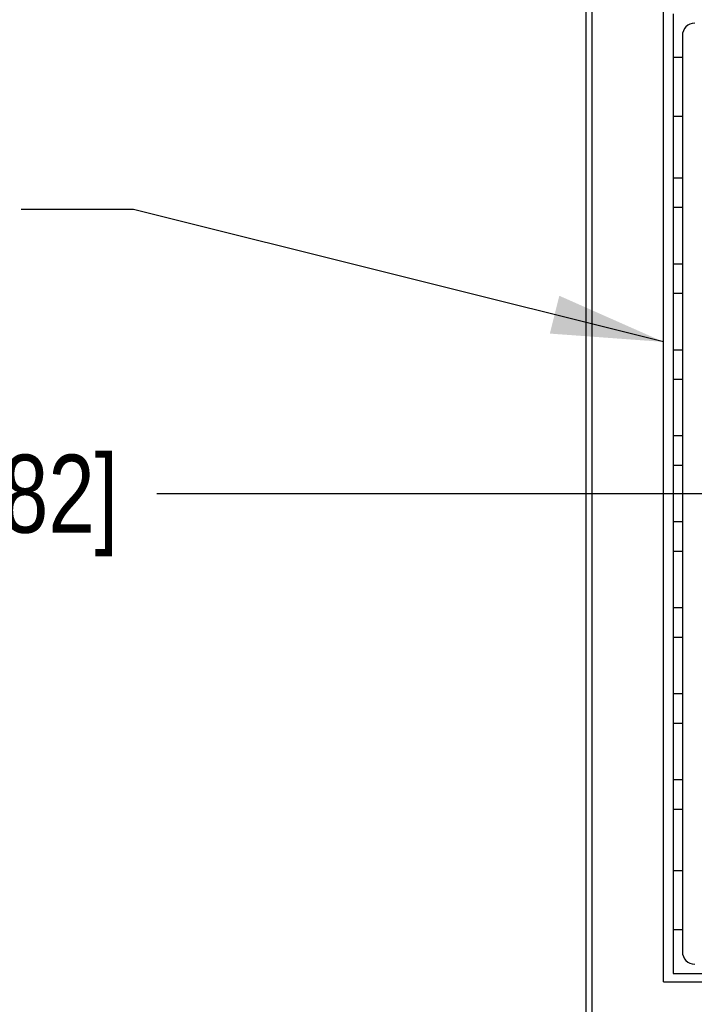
# Model space of a CAD drawing. Header units: inches. Extents: x 0.2 to 16.8, y 0.2 to 10.8.
# Tile 5 of 23: x 7.4 to 8.5, y 4.4 to 6. Entities that reach past the tile are written whole.
import ezdxf

# ---------------------------------------------------------------- set-up
doc = ezdxf.new("R2010")
doc.units = ezdxf.units.IN
doc.header["$LTSCALE"] = 0.935
doc.header["$MEASUREMENT"] = 0
doc.layers.get('0').update_dxf_attribs({"linetype": 'CONTINUOUS'})
doc.layers.add('DETAIL', color=7, linetype='CONTINUOUS')
doc.layers.add('DIMENSIONS', color=7, linetype='CONTINUOUS')
doc.styles.get("Standard").update_dxf_attribs({"font": 'txt', "width": 0.8})
doc.dimstyles.new('DIMSTYLE_1', dxfattribs={"dimtxt": 0.125, "dimasz": 0.18, "dimexe": 0.125, "dimexo": 0.0625, "dimgap": 0.03125, "dimtad": 0, "dimtih": 1, "dimtoh": 1, "dimdec": 3, "dimzin": 4, "dimdsep": 46, "dimtxsty": 'STANDARD', "dimblk": '_FILLED', "dimblk1": '_FILLED', "dimblk2": '_FILLED', "dimcen": 0.09, "dimadec": 0, "dimazin": 0, "dimtp": 0.005, "dimtm": 0.005, "dimtfac": 1, "dimtdec": 3, "dimtofl": 0, "dimtmove": 0, "dimatfit": 3, "dimldrblk": '_FILLED', "dimfxl": 1, "dimtolj": 1, "dimtzin": 4, "dimarcsym": 0})
doc.dimstyles.get("Standard").update_dxf_attribs({"dimtxt": 0.125, "dimasz": 0.18, "dimexe": 0.125, "dimexo": 0.0625, "dimgap": 0.09, "dimtad": 0, "dimtih": 1, "dimtoh": 1, "dimdec": 3, "dimzin": 4, "dimdsep": 46, "dimtxsty": 'STANDARD', "dimblk": '_FILLED', "dimblk1": '_FILLED', "dimblk2": '_FILLED', "dimcen": 0.09, "dimadec": 0, "dimazin": 0, "dimtol": 1, "dimtp": 0.01, "dimtm": 0.01, "dimtfac": 1, "dimtdec": 3, "dimtofl": 0, "dimtmove": 0, "dimatfit": 3, "dimldrblk": '_FILLED', "dimfxl": 1, "dimtolj": 1, "dimtzin": 4, "dimarcsym": 0})

# ---------------------------------------------------------------- blocks, each defined once
blk = doc.blocks.new('*D0')
at = {"layer": 'DIMENSIONS', "color": 2, "linetype": 'CONTINUOUS'}
blk.add_line((8.68, 5.2211), (7.6667, 5.2211), dxfattribs=at)
at = {"layer": 'DIMENSIONS', "color": 2, "linetype": 'CONTINUOUS', "insert": (7.6042, 5.2836), "char_height": 0.125, "width": 1.325, "attachment_point": 3, "line_spacing_factor": 0.9}
blk.add_mtext('1.804{\\Ftxt.shx;\\W1.000000;\\H0.125000; }[45.82]', dxfattribs=at)
blk = doc.blocks.new('_FILLED')
at = {"color": 0, "linetype": 'BYBLOCK'}
blk.add_solid([(0, 0), (-1, 0.1736), (-1, -0.1736)], dxfattribs=at)
blk = doc.blocks.new('*D2')
at = {"layer": 'DIMENSIONS', "color": 2, "linetype": 'CONTINUOUS'}
blk.add_line((8.4653, 6.2799), (7.6667, 6.2799), dxfattribs=at)
at = {"layer": 'DIMENSIONS', "color": 2, "linetype": 'CONTINUOUS', "insert": (7.6042, 6.3424), "char_height": 0.125, "width": 1.325, "attachment_point": 3, "line_spacing_factor": 0.9}
blk.add_mtext('2.863{\\Ftxt.shx;\\W1.000000;\\H0.125000; }[72.71]', dxfattribs=at)
blk = doc.blocks.new('*D3')
at = {"layer": 'DIMENSIONS', "color": 2, "linetype": 'CONTINUOUS'}
blk.add_line((8.4607, 6.4799), (7.6667, 6.4799), dxfattribs=at)
at = {"layer": 'DIMENSIONS', "color": 2, "linetype": 'CONTINUOUS', "insert": (7.6042, 6.5424), "char_height": 0.125, "width": 1.325, "attachment_point": 3, "line_spacing_factor": 0.9}
blk.add_mtext('3.063{\\Ftxt.shx;\\W1.000000;\\H0.125000; }[77.79]', dxfattribs=at)
blk = doc.blocks.new('*D4')
at = {"layer": 'DIMENSIONS', "color": 2, "linetype": 'CONTINUOUS'}
blk.add_line((8.4622, 6.6799), (7.6667, 6.6799), dxfattribs=at)
at = {"layer": 'DIMENSIONS', "color": 2, "linetype": 'CONTINUOUS', "insert": (7.6042, 6.7424), "char_height": 0.125, "width": 1.325, "attachment_point": 3, "line_spacing_factor": 0.9}
blk.add_mtext('3.263{\\Ftxt.shx;\\W1.000000;\\H0.125000; }[82.87]', dxfattribs=at)
blk = doc.blocks.new('*D5')
at = {"layer": 'DIMENSIONS', "color": 2, "linetype": 'CONTINUOUS'}
blk.add_line((8.4718, 7.2019), (7.6667, 7.2019), dxfattribs=at)
at = {"layer": 'DIMENSIONS', "color": 2, "linetype": 'CONTINUOUS', "insert": (7.6042, 7.2644), "char_height": 0.125, "width": 1.325, "attachment_point": 3, "line_spacing_factor": 0.9}
blk.add_mtext('3.785{\\Ftxt.shx;\\W1.000000;\\H0.125000; }[96.13]', dxfattribs=at)
blk = doc.blocks.new('*D6')
at = {"layer": 'DIMENSIONS', "color": 2, "linetype": 'CONTINUOUS'}
blk.add_line((8.4643, 7.4019), (7.6667, 7.4019), dxfattribs=at)
at = {"layer": 'DIMENSIONS', "color": 2, "linetype": 'CONTINUOUS', "insert": (7.6042, 7.4644), "char_height": 0.125, "width": 1.425, "attachment_point": 3, "line_spacing_factor": 0.9}
blk.add_mtext('3.985{\\Ftxt.shx;\\W1.000000;\\H0.125000; }[101.21]', dxfattribs=at)
blk = doc.blocks.new('*D7')
at = {"layer": 'DIMENSIONS', "color": 2, "linetype": 'CONTINUOUS'}
blk.add_line((8.4613, 7.6019), (7.6667, 7.6019), dxfattribs=at)
at = {"layer": 'DIMENSIONS', "color": 2, "linetype": 'CONTINUOUS', "insert": (7.6042, 7.6644), "char_height": 0.125, "width": 1.425, "attachment_point": 3, "line_spacing_factor": 0.9}
blk.add_mtext('4.185{\\Ftxt.shx;\\W1.000000;\\H0.125000; }[106.29]', dxfattribs=at)
blk = doc.blocks.new('*D8')
at = {"layer": 'DIMENSIONS', "color": 2, "linetype": 'CONTINUOUS'}
blk.add_line((8.3422, 8.2389), (7.6667, 8.2389), dxfattribs=at)
at = {"layer": 'DIMENSIONS', "color": 2, "linetype": 'CONTINUOUS', "insert": (7.6042, 8.3014), "char_height": 0.125, "width": 1.425, "attachment_point": 3, "line_spacing_factor": 0.9}
blk.add_mtext('4.822{\\Ftxt.shx;\\W1.000000;\\H0.125000; }[122.47]', dxfattribs=at)
blk = doc.blocks.new('*D9')
at = {"layer": 'DIMENSIONS', "color": 2, "linetype": 'CONTINUOUS'}
for p, q in [((8.6273, 5.3297), (8.6273, 4.3716)), ((8.6273, 4.3716), (8.4342, 4.2888)), ((8.4342, 4.2888), (8.4342, 2.5335))]:
    blk.add_line(p, q, dxfattribs=at)
at = {"layer": 'DIMENSIONS', "color": 2, "linetype": 'CONTINUOUS', "insert": (8.3717, 2.471), "char_height": 0.125, "width": 1.125, "attachment_point": 3, "rotation": 90, "line_spacing_factor": 0.9}
blk.add_mtext('.021{\\Ftxt.shx;\\W1.000000;\\H0.125000; }[0.53]', dxfattribs=at)

msp = doc.modelspace()

# ---------------------------------------------------------------- linework, layer by layer
at = {"color": 7, "linetype": 'CONTINUOUS'}
for p, q in [((8.3542, 8.3609), (8.3542, 3.9179)), ((8.3642, 8.3309), (8.3642, 4.2609)), ((8.4789, 4.4391), (8.4789, 6.0021)), ((8.4942, 5.9901), (8.4942, 4.4521)), ((8.5092, 5.9554), (8.5092, 4.4869)), ((8.5092, 5.92), (8.4942, 5.92)), ((8.5092, 5.8255), (8.4942, 5.8255)), ((8.5092, 5.727), (8.4942, 5.727)), ((8.5092, 5.6798), (8.4942, 5.6798)), ((8.5092, 5.5892), (8.4942, 5.5892)), ((8.5092, 5.542), (8.4942, 5.542)), ((8.5092, 5.4514), (8.4942, 5.4514)), ((8.5092, 5.4042), (8.4942, 5.4042)), ((8.5092, 5.3137), (8.4942, 5.3137)), ((8.5092, 5.2664), (8.4942, 5.2664)), ((8.5092, 5.1759), (8.4942, 5.1759)), ((8.5092, 5.1286), (8.4942, 5.1286)), ((8.5092, 5.0381), (8.4942, 5.0381)), ((8.5092, 4.9908), (8.4942, 4.9908)), ((8.5092, 4.9003), (8.4942, 4.9003)), ((8.5092, 4.853), (8.4942, 4.853)), ((8.5092, 4.7625), (8.4942, 4.7625)), ((8.5092, 4.7152), (8.4942, 4.7152)), ((8.5092, 4.6168), (8.4942, 4.6168)), ((8.5092, 4.5223), (8.4942, 4.5223)), ((8.4942, 4.4521), (8.7542, 4.4521)), ((8.4789, 4.4391), (8.7689, 4.4391))]:
    msp.add_line(p, q, dxfattribs=at)
for centre, start, end in [((8.5289, 5.9554), 90, 180), ((8.5289, 4.4869), 180, 270)]:
    msp.add_arc(centre, 0.0197, start, end, dxfattribs=at)

# ---------------------------------------------------------------- dimensions: what is measured, and where the dimension line sits
at = {"layer": 'DIMENSIONS', "color": 2, "linetype": 'CONTINUOUS'}
for feature_location, offset, origin, picture, middle in [((8.3422, 8.2389), (-0.6755, 0), (8.4047, 3.4171), '*D8', (6.8917, 8.2389)), ((8.4613, 7.6019), (-0.7946, 0), (8.5238, 3.4171), '*D7', (6.8917, 7.6019)), ((8.4643, 7.4019), (-0.7976, 0), (8.5268, 3.4171), '*D6', (6.8917, 7.4019)), ((8.4718, 7.2019), (-0.8052, 0), (8.5343, 3.4171), '*D5', (6.9417, 7.2019)), ((8.4622, 6.6799), (-0.7955, 0), (8.5247, 3.4171), '*D4', (6.9417, 6.6799)), ((8.4607, 6.4799), (-0.794, 0), (8.5232, 3.4171), '*D3', (6.9417, 6.4799)), ((8.4653, 6.2799), (-0.7986, 0), (8.5278, 3.4171), '*D2', (6.9417, 6.2799)), ((8.6273, 5.3297), (-0.1931, -2.7962), (8.6482, 3.2676), '*D9', (8.4342, 1.9085)), ((8.68, 5.2211), (-1.0133, 0), (8.4987, 3.4171), '*D0', (6.9417, 5.2211))]:
    dim = msp.add_ordinate_dim(feature_location=feature_location, offset=offset, dtype=0, origin=origin, dimstyle='DIMSTYLE_1', dxfattribs=at)
    dim.commit()
    dim.dimension.update_dxf_attribs({"geometry": picture, "text_midpoint": middle})

# ---------------------------------------------------------------- leaders
at = {"layer": 'DETAIL', "color": 2, "linetype": 'CONTINUOUS'}
msp.add_leader([(8.4789, 5.4644), (7.6292, 5.6767), (7.4492, 5.6767)], dimstyle='STANDARD', override={"dimtad": 0}, dxfattribs=at)

doc.saveas('drawing.dxf')
